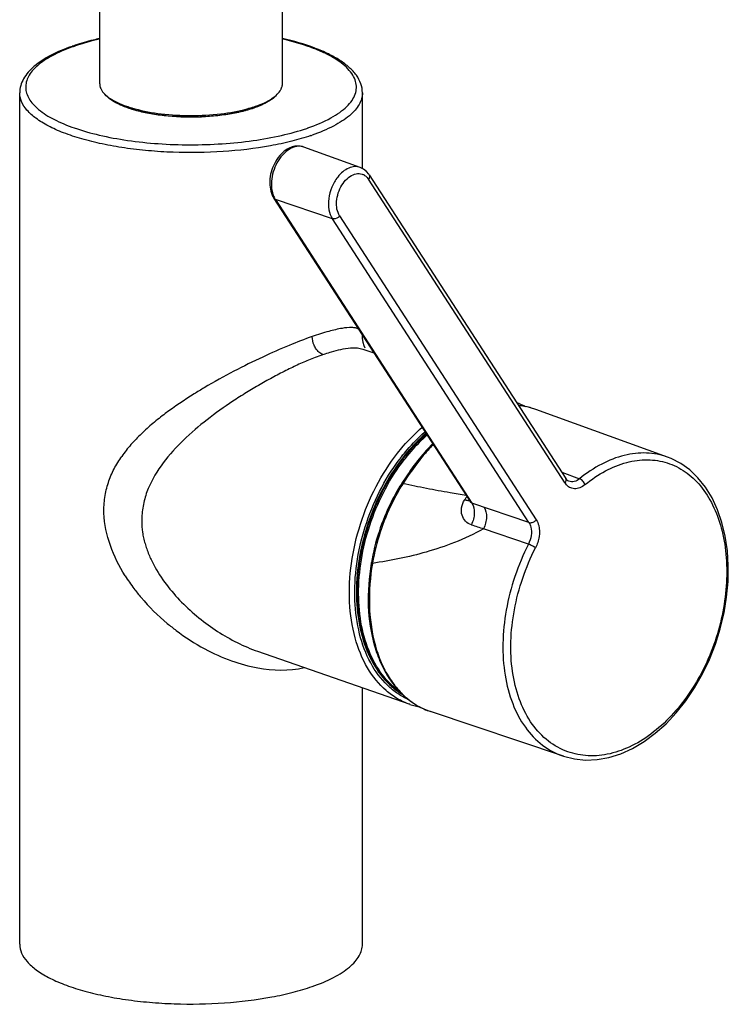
# Model space of a CAD drawing. Header units: millimetres. Extents: x -522 to 246, y -63 to 530.
# Tile 3 of 19: x -131 to -38, y -63 to 66. Entities that reach past the tile are written whole.
import ezdxf

# ---------------------------------------------------------------- set-up
doc = ezdxf.new("R2010")
doc.units = ezdxf.units.MM
doc.header["$LTSCALE"] = 23.1
doc.layers.get('0').update_dxf_attribs({"linetype": 'CONTINUOUS'})

msp = doc.modelspace()

# ---------------------------------------------------------------- linework, layer by layer
at = {"color": 7, "linetype": 'CONTINUOUS'}
for p, q in [((-120.13, 57.68), (-120.13, 146.42)), ((-96.13, 57.68), (-96.13, 146.42)), ((-130.63, -55.26), (-130.63, 56.48)), ((-85.63, 46.55), (-85.63, 56.48)), ((-85.92, 46.69), (-93.31, 49.36)), ((-84.75, 45.73), (-58.93, 5.86)), ((-97.25, 42.62), (-71.5, 2.85)), ((-85.63, 24.55), (-85.63, 24.67)), ((-85.56, 22.85), (-84.13, 22.35)), ((-45.57, 8.68), (-62.86, 14.93)), ((-80.38, 8.51), (-80.41, 8.47)), ((-80.38, 8.51), (-80.41, 8.48)), ((-80.26, 8.68), (-80.28, 8.64)), ((-80.25, 8.67), (-80.28, 8.64)), ((-80.49, 5.19), (-80.49, 5.19)), ((-58.9, 5.81), (-58.93, 5.86)), ((-58.51, 5.5), (-58.51, 5.5)), ((-99.39, -16.81), (-79.41, -23.77)), ((-85.63, -55.26), (-85.63, -21.6)), ((-59.25, -30.57), (-76.68, -24.72)), ((-48.65, -28.66), (-47.18, -27.57))]:
    msp.add_line(p, q, dxfattribs=at)
at = {"color": 9, "linetype": 'CONTINUOUS'}
for p, q in [((-59.03, 5.27), (-84.84, 45.14)), ((-89.58, 39.95), (-97.05, 42.47)), ((-97.05, 42.47), (-71.26, 2.64)), ((-88.62, 40.32), (-62.81, 0.45)), ((-63.76, 0.08), (-89.58, 39.95)), ((-62.86, 14.93), (-62.87, 14.93)), ((-80.36, 8.49), (-80.39, 8.46)), ((-80.36, 8.49), (-80.39, 8.46)), ((-80.28, 8.59), (-80.31, 8.56)), ((-80.22, 8.51), (-80.18, 8.56)), ((-80.22, 8.52), (-80.18, 8.56)), ((-59.47, 6.7), (-57.11, 5.84)), ((-63.76, 0.08), (-71.26, 2.64)), ((-63.84, -2.75), (-69.73, -0.73))]:
    msp.add_line(p, q, dxfattribs=at)
at = {"color": 7, "linetype": 'CONTINUOUS'}
for points in [[(-84.75, 45.73), (-84.78, 45.79), (-85.1, 46.17), (-85.48, 46.47), (-85.92, 46.69)], [(-85.29, 22.96), (-85.42, 23.28), (-85.54, 23.73), (-85.62, 24.27), (-85.64, 24.58)], [(-47.18, -27.57), (-45.76, -26.31), (-44.42, -24.88), (-43.16, -23.31), (-42.01, -21.6), (-40.98, -19.78), (-40.06, -17.87), (-39.28, -15.89), (-38.64, -13.85), (-38.15, -11.78), (-37.81, -9.7), (-37.62, -7.63), (-37.59, -5.6), (-37.71, -3.62), (-37.99, -1.72), (-38.43, 0.08), (-39.01, 1.77), (-39.73, 3.32), (-40.59, 4.72), (-41.57, 5.95), (-42.66, 6.99), (-43.84, 7.84), (-45.11, 8.5), (-45.58, 8.68)], [(-58.66, 5.58), (-58.78, 5.68), (-58.9, 5.81)], [(-58.51, 5.5), (-58.52, 5.51), (-58.66, 5.58)], [(-71.5, 2.85), (-71.47, 2.8), (-71.44, 2.73), (-71.44, 2.72)], [(-59.25, -30.57), (-57.8, -30.93), (-56.33, -31.08), (-54.81, -31.01), (-53.27, -30.74), (-51.72, -30.25), (-50.17, -29.55), (-48.65, -28.66)]]:
    msp.add_lwpolyline(points, dxfattribs=at)
for centre, radius, start, end in [((-114.78, 36.87), 27.23, 108.7241, 109.2157), ((-114.52, 36.1), 28.04, 108.3544, 108.7247), ((-118.66, 57.68), 1.47, 180.0106, 188.9975), ((-118.58, 57.7), 1.56, 189.0363, 196.3282), ((-97.71, 57.7), 1.58, 343.4276, 349.2736), ((-97.62, 57.68), 1.49, 349.2752, 359.9284), ((-111.51, 69.41), 15.55, 250.8056, 253.5467), ((-111.47, 68.48), 14.8, 250.7976, 252.4429), ((-110.78, 71.82), 18.07, 253.4928, 254.7676), ((-105.28, 71.08), 17.3, 285.1757, 288.2592), ((-104.57, 68.86), 14.97, 288.3351, 289.107), ((-68.71, 6.92), 9.5, 67.7357, 69.3043), ((-68.72, 6.89), 9.53, 67.1068, 67.7361), ((-68.76, 6.8), 9.62, 61.9222, 67.0973), ((-66.12, 5.9), 9.6, 70.1826, 84.0689), ((-53.8, -11.08), 31.22, 136.4338, 137.933), ((-53.24, -11.58), 31.97, 137.9303, 138.7871), ((-60.49, -6.94), 25.19, 141.9298, 142.1557), ((-60.53, -6.91), 25.13, 141.7854, 141.9297), ((-58.35, -8.85), 26.21, 147.6262, 147.7513), ((-49.01, -14.79), 37.28, 147.4562, 147.599), ((-49.45, -14.51), 36.76, 145.4246, 147.4608), ((-55.23, -10.18), 29.65, 170.2794, 170.4239), ((-76.26, -14.73), 9.58, 250.8067, 259.452), ((-73.38, -15.21), 10.08, 234.9713, 236.0376), ((-73.41, -15.26), 10.02, 236.0381, 236.6006)]:
    msp.add_arc(centre, radius, start, end, dxfattribs=at)
at = {"color": 9, "linetype": 'CONTINUOUS'}
for centre, radius, start, end in [((-115.08, 38.46), 25.54, 109.2156, 109.7633), ((-114.76, 37.55), 26.51, 108.816, 109.2162), ((-104.5, 67.91), 14.2, 288.8561, 289.2163), ((-101.5, 76.91), 26.51, 288.816, 289.2162), ((-101.26, 76.87), 27.47, 288.816, 289.2162), ((-94.81, 43.92), 2.67, 208.138, 212.879), ((-53.47, -11.18), 31.39, 136.7555, 137.9196), ((-60.07, -7.2), 25.9, 142.0438, 143.2228), ((-60.28, -7.08), 25.41, 142.0202, 142.2092), ((-60.27, -7.04), 25.3, 142.0492, 142.3814), ((-60.12, -7.11), 25.29, 142.1231, 142.4561), ((-60.24, -7.02), 25.14, 141.9298, 142.123), ((-58.01, -8.94), 26.4, 147.6589, 147.8408), ((-57.4, 6.33), 1.94, 212.9054, 217.339), ((-57.94, -8.98), 26.47, 147.8408, 147.9648), ((-50.16, -11.38), 26.36, 146.5156, 146.7529), ((-50.35, -11.25), 26.13, 145.6411, 146.5165), ((-57.1, -9.91), 27.6, 170.1823, 170.3117), ((-96.59, 5.77), 23.84, 212.1168, 217.0249), ((-75.53, -14.51), 9.28, 236.9741, 237.9708), ((-73.28, -15.23), 10.11, 231.4721, 232.5428), ((-73.34, -15.3), 10.01, 232.543, 233.524), ((-73.5, -15.52), 9.75, 233.5063, 239.0061), ((-73.66, -15.78), 9.44, 239.0218, 242.9487), ((-73.72, -15.9), 9.3, 242.9521, 248.3963), ((-73.74, -15.96), 9.24, 248.4029, 251.4469)]:
    msp.add_arc(centre, radius, start, end, dxfattribs=at)
at = {"color": 7, "linetype": 'CONTINUOUS'}
for points, knots in [([(-120.14, 63.6), (-120.42, 63.54), (-121.5, 63.28), (-122.57, 62.98), (-123.35, 62.72)], [0, 0, 0, 0, 0.260503, 1, 1, 1, 1]), ([(-85.63, 56.48), (-85.63, 56.88), (-85.78, 57.71), (-86.41, 58.85), (-87.37, 59.87), (-88.62, 60.8), (-90.14, 61.64), (-92.63, 62.7), (-94.68, 63.27), (-96.12, 63.6)], [0, 0, 0, 0, 0.089822, 0.183115, 0.285355, 0.399595, 0.527999, 0.671338, 1, 1, 1, 1]), ([(-123.74, 62.58), (-124.71, 62.25), (-126.45, 61.53), (-128.39, 60.32), (-129.53, 59.22), (-130.14, 58.37), (-130.54, 57.45), (-130.63, 56.8), (-130.63, 56.48)], [0, 0, 0, 0, 0.315303, 0.579441, 0.694796, 0.801167, 0.901446, 1, 1, 1, 1]), ([(-120.07, 57.26), (-120.06, 57.23), (-120.03, 57.13), (-119.98, 57.02), (-119.95, 56.95)], [0, 0, 0, 0, 0.244249, 1, 1, 1, 1]), ([(-119.95, 56.95), (-119.83, 56.72), (-119.48, 56.27), (-118.74, 55.69), (-117.76, 55.16), (-117.02, 54.86), (-116.62, 54.72)], [0, 0, 0, 0, 0.187763, 0.414765, 0.685879, 1, 1, 1, 1]), ([(-99.67, 54.71), (-99.27, 54.85), (-98.54, 55.14), (-97.56, 55.67), (-96.82, 56.24), (-96.46, 56.68), (-96.34, 56.91)], [0, 0, 0, 0, 0.313274, 0.583947, 0.811445, 1, 1, 1, 1]), ([(-96.34, 56.91), (-96.33, 56.94), (-96.27, 57.05), (-96.22, 57.16), (-96.2, 57.25)], [0, 0, 0, 0, 0.257407, 1, 1, 1, 1]), ([(-118.84, 55.8), (-118.73, 55.71), (-118.24, 55.34), (-117.7, 55.06), (-117.27, 54.87)], [0, 0, 0, 0, 0.222771, 1, 1, 1, 1]), ([(-99.92, 54.5), (-99.44, 54.67), (-98.57, 55.03), (-97.76, 55.52), (-97.44, 55.79)], [0, 0, 0, 0, 0.549307, 1, 1, 1, 1]), ([(-117.27, 54.87), (-117.2, 54.83), (-116.89, 54.7), (-116.58, 54.58), (-116.34, 54.5)], [0, 0, 0, 0, 0.240237, 1, 1, 1, 1]), ([(-115.94, 54.37), (-115.36, 54.18), (-114.12, 53.87), (-111.42, 53.42), (-107.87, 53.23), (-104.32, 53.48), (-101.69, 53.97), (-100.48, 54.31), (-99.92, 54.5)], [0, 0, 0, 0, 0.112536, 0.236613, 0.504078, 0.769375, 0.890902, 1, 1, 1, 1]), ([(-115.52, 54.39), (-114.38, 54.08), (-111.93, 53.64), (-108.14, 53.43), (-104.35, 53.64), (-101.9, 54.07), (-100.76, 54.38)], [0, 0, 0, 0, 0.23757, 0.499933, 0.762343, 1, 1, 1, 1]), ([(-93.31, 49.36), (-93.52, 49.44), (-93.98, 49.53), (-94.92, 49.43), (-95.58, 49.07), (-95.95, 48.76)], [0, 0, 0, 0, 0.241112, 0.485553, 1, 1, 1, 1]), ([(-95.95, 48.76), (-96.06, 48.67), (-96.48, 48.29), (-96.83, 47.82), (-97.05, 47.44)], [0, 0, 0, 0, 0.241861, 1, 1, 1, 1]), ([(-97.05, 47.44), (-97.24, 47.1), (-97.56, 46.37), (-97.89, 44.89), (-97.77, 43.71), (-97.48, 43.05)], [0, 0, 0, 0, 0.261139, 0.521169, 1, 1, 1, 1]), ([(-97.48, 43.05), (-97.47, 43.01), (-97.4, 42.86), (-97.32, 42.72), (-97.25, 42.62)], [0, 0, 0, 0, 0.25333, 1, 1, 1, 1]), ([(-89.67, 22.49), (-88.87, 22.74), (-87.74, 23), (-86.35, 23.03), (-85.79, 22.93), (-85.56, 22.85)], [0, 0, 0, 0, 0.601338, 0.823912, 1, 1, 1, 1]), ([(-92.07, 21.64), (-92.64, 21.43), (-93.78, 20.96), (-95.51, 20.13), (-97.28, 19.21), (-99.08, 18.22), (-100.87, 17.15), (-103.23, 15.64), (-106.04, 13.64), (-109.16, 10.98), (-111.86, 8.03), (-113.6, 5.2), (-114.39, 2.72), (-114.58, 1.43), (-114.6, 0.77)], [0, 0, 0, 0, 0.056504, 0.116274, 0.178901, 0.243395, 0.308729, 0.374349, 0.504731, 0.632457, 0.756866, 0.878427, 0.939047, 1, 1, 1, 1]), ([(-106.4, 17.77), (-106.84, 17.51), (-108.59, 16.44), (-110.29, 15.3), (-111.51, 14.39)], [0, 0, 0, 0, 0.254661, 1, 1, 1, 1]), ([(-111.51, 14.39), (-112.07, 13.98), (-113.15, 13.13), (-114.66, 11.77), (-116.05, 10.34), (-116.86, 9.3), (-117.23, 8.77)], [0, 0, 0, 0, 0.258804, 0.511258, 0.75782, 1, 1, 1, 1]), ([(-77.29, 11.8), (-77.55, 11.57), (-78.62, 10.6), (-79.58, 9.53), (-80.26, 8.68)], [0, 0, 0, 0, 0.243096, 1, 1, 1, 1]), ([(-77.29, 9.48), (-77.5, 9.24), (-78.36, 8.23), (-79.15, 7.17), (-79.72, 6.35)], [0, 0, 0, 0, 0.246396, 1, 1, 1, 1]), ([(-77.29, 9.48), (-77.51, 9.25), (-78.38, 8.25), (-79.17, 7.19), (-79.72, 6.36)], [0, 0, 0, 0, 0.244939, 1, 1, 1, 1]), ([(-80.41, 8.48), (-81.36, 7.25), (-83.06, 4.59), (-84.94, 0.24), (-86.13, -4.36), (-86.55, -8.94), (-86.19, -13.27), (-85.04, -17.12), (-83.15, -20.28), (-81.38, -21.85), (-80.43, -22.42)], [0, 0, 0, 0, 0.136018, 0.276189, 0.416236, 0.551848, 0.67936, 0.796374, 0.902495, 1, 1, 1, 1]), ([(-80.52, 5.14), (-81.01, 4.36), (-82.82, 1.14), (-83.99, -2.44), (-84.46, -5.17)], [0, 0, 0, 0, 0.247827, 1, 1, 1, 1]), ([(-114.61, 0.28), (-114.63, -0.21), (-114.58, -0.96), (-114.37, -1.93), (-114.18, -2.66), (-113.95, -3.38), (-113.6, -4.33), (-112.83, -5.94), (-111.43, -8.08), (-109.42, -10.4), (-107.14, -12.45), (-104.69, -14.23), (-102.11, -15.71), (-100.3, -16.49), (-99.39, -16.81)], [0, 0, 0, 0, 0.06112, 0.092369, 0.123692, 0.154961, 0.186328, 0.249451, 0.376345, 0.503432, 0.630253, 0.755874, 0.879535, 1, 1, 1, 1]), ([(-84.47, -5.25), (-84.79, -7.11), (-85.06, -10.76), (-84.42, -15.21), (-83.28, -18.35), (-82.18, -20.39), (-80.82, -22.12), (-79.73, -23.06), (-79.16, -23.46)], [0, 0, 0, 0, 0.284543, 0.547723, 0.669802, 0.785324, 0.894968, 1, 1, 1, 1]), ([(-115.63, -8.58), (-115.33, -8.98), (-114.01, -10.63), (-112.49, -12.12), (-111.25, -13.16)], [0, 0, 0, 0, 0.234292, 1, 1, 1, 1]), ([(-78.93, -23.62), (-78.75, -23.74), (-78.04, -24.18), (-77.27, -24.52), (-76.68, -24.72)], [0, 0, 0, 0, 0.251935, 1, 1, 1, 1]), ([(-130.63, -55.26), (-130.63, -55.65), (-130.44, -56.49), (-129.65, -57.64), (-128.42, -58.71), (-127.1, -59.5), (-125.85, -60.1), (-124.38, -60.71), (-122.33, -61.38), (-119.64, -62.03), (-116.69, -62.54), (-113.57, -62.9), (-109.23, -63.16), (-103.85, -63.07), (-98.63, -62.44), (-94.8, -61.61), (-93.05, -61.09), (-92.22, -60.8)], [0, 0, 0, 0, 0.028441, 0.060823, 0.099649, 0.145973, 0.172018, 0.199927, 0.261005, 0.328389, 0.400976, 0.477479, 0.556487, 0.715968, 0.867447, 0.936724, 1, 1, 1, 1]), ([(-92.22, -60.8), (-91.27, -60.47), (-89.92, -59.92), (-88.32, -59), (-87.36, -58.31), (-86.61, -57.58), (-86.05, -56.83), (-85.71, -56.05), (-85.63, -55.52), (-85.63, -55.26)], [0, 0, 0, 0, 0.334521, 0.47906, 0.608093, 0.72235, 0.823526, 0.914574, 1, 1, 1, 1])]:
    msp.add_open_spline(points, degree=3, knots=knots, dxfattribs=at)
at = {"color": 9, "linetype": 'CONTINUOUS'}
for points, knots in [([(-120.14, 63.54), (-120.42, 63.47), (-121.49, 63.21), (-122.54, 62.9), (-123.31, 62.64)], [0, 0, 0, 0, 0.261592, 1, 1, 1, 1]), ([(-92.78, 51.88), (-91.75, 52.24), (-90.31, 52.83), (-88.64, 53.86), (-87.7, 54.63), (-86.99, 55.43), (-86.55, 56.27), (-86.37, 57.14), (-86.49, 58.02), (-86.89, 58.87), (-87.54, 59.68), (-88.44, 60.45), (-89.57, 61.19), (-90.93, 61.87), (-93.11, 62.75), (-94.89, 63.25), (-96.13, 63.54)], [0, 0, 0, 0, 0.155464, 0.221089, 0.278603, 0.328675, 0.372728, 0.413174, 0.453281, 0.496408, 0.545167, 0.601167, 0.66519, 0.737428, 0.817685, 1, 1, 1, 1]), ([(-123.72, 62.5), (-124.62, 62.18), (-125.89, 61.64), (-127.39, 60.76), (-128.27, 60.09), (-128.98, 59.39), (-129.49, 58.67), (-129.79, 57.92), (-129.88, 57.16), (-129.75, 56.4), (-129.41, 55.66), (-128.87, 54.94), (-127.82, 53.96), (-126.02, 52.86), (-123.33, 51.76), (-120.08, 50.85), (-116.39, 50.18), (-112.39, 49.76), (-108.23, 49.61), (-104.07, 49.75), (-100.07, 50.15), (-96.36, 50.81), (-94.03, 51.45), (-92.95, 51.82)], [0, 0, 0, 0, 0.059507, 0.085177, 0.108086, 0.128381, 0.146386, 0.162651, 0.178002, 0.193442, 0.209959, 0.228331, 0.24907, 0.29854, 0.358972, 0.429343, 0.507784, 0.591897, 0.678959, 0.766093, 0.850412, 0.929191, 1, 1, 1, 1]), ([(-92.4, 50.87), (-93.23, 50.59), (-94.99, 50.08), (-98.82, 49.26), (-104.03, 48.66), (-109.39, 48.58), (-113.71, 48.85), (-116.81, 49.21), (-119.73, 49.73), (-122.41, 50.38), (-124.44, 51.05), (-125.9, 51.65), (-127.13, 52.25), (-128.44, 53.04), (-129.66, 54.1), (-130.44, 55.25), (-130.63, 56.09), (-130.63, 56.48)], [0, 0, 0, 0, 0.063744, 0.133381, 0.28526, 0.444769, 0.523681, 0.600039, 0.672448, 0.73964, 0.800529, 0.82835, 0.854312, 0.900499, 0.939232, 0.971569, 1, 1, 1, 1]), ([(-117.38, 54.87), (-117.81, 55.06), (-118.56, 55.45), (-119.22, 56), (-119.45, 56.3)], [0, 0, 0, 0, 0.557379, 1, 1, 1, 1]), ([(-96.82, 56.29), (-96.97, 56.11), (-97.33, 55.75), (-98.31, 55.09), (-99.19, 54.72), (-99.83, 54.5)], [0, 0, 0, 0, 0.198361, 0.430697, 1, 1, 1, 1]), ([(-85.63, 56.48), (-85.63, 56.22), (-85.71, 55.68), (-86.05, 54.91), (-86.61, 54.15), (-87.36, 53.43), (-88.32, 52.74), (-89.92, 51.82), (-91.27, 51.27), (-92.22, 50.93)], [0, 0, 0, 0, 0.085428, 0.176477, 0.277653, 0.39191, 0.520943, 0.665479, 1, 1, 1, 1]), ([(-116.44, 54.5), (-116.52, 54.53), (-116.84, 54.64), (-117.15, 54.77), (-117.38, 54.87)], [0, 0, 0, 0, 0.259685, 1, 1, 1, 1]), ([(-115.38, 54.17), (-115.47, 54.19), (-115.83, 54.29), (-116.18, 54.41), (-116.44, 54.5)], [0, 0, 0, 0, 0.257989, 1, 1, 1, 1]), ([(-99.91, 54.47), (-100.45, 54.28), (-101.6, 53.96), (-104.12, 53.49), (-107.51, 53.22), (-111.53, 53.39), (-114.16, 53.84), (-115.38, 54.17)], [0, 0, 0, 0, 0.10863, 0.228924, 0.491209, 0.758175, 1, 1, 1, 1]), ([(-93.31, 49.36), (-93.55, 49.45), (-94.08, 49.52), (-94.9, 49.3), (-95.68, 48.8), (-96.13, 48.33), (-96.34, 48.07)], [0, 0, 0, 0, 0.215266, 0.448487, 0.710042, 1, 1, 1, 1]), ([(-96.34, 48.07), (-96.6, 47.74), (-97.04, 47.01), (-97.46, 45.82), (-97.62, 44.59), (-97.54, 43.78), (-97.45, 43.41)], [0, 0, 0, 0, 0.252822, 0.512901, 0.76612, 1, 1, 1, 1]), ([(-85.92, 46.69), (-86.15, 46.77), (-86.67, 46.84), (-87.47, 46.63), (-88.24, 46.14), (-88.67, 45.68), (-88.88, 45.42)], [0, 0, 0, 0, 0.2151, 0.448215, 0.709828, 1, 1, 1, 1]), ([(-88.88, 45.42), (-89.19, 45.02), (-89.71, 44.11), (-90.11, 42.64), (-90.11, 41.19), (-89.81, 40.31), (-89.58, 39.95)], [0, 0, 0, 0, 0.263339, 0.531396, 0.782006, 1, 1, 1, 1]), ([(-88.62, 40.32), (-88.97, 40.87), (-89.13, 41.97), (-88.84, 43.35), (-88.37, 44.38), (-87.71, 45.21), (-86.93, 45.77), (-86.2, 45.93), (-85.68, 45.83), (-85.44, 45.72), (-85.34, 45.65)], [0, 0, 0, 0, 0.24892, 0.393712, 0.539498, 0.676439, 0.797523, 0.90215, 0.95112, 1, 1, 1, 1]), ([(-85.34, 45.65), (-85.27, 45.6), (-85.18, 45.53), (-85.09, 45.45), (-85.07, 45.43)], [0, 0, 0, 0, 0.745669, 1, 1, 1, 1]), ([(-85.07, 45.43), (-85.05, 45.41), (-84.97, 45.32), (-84.89, 45.22), (-84.84, 45.14)], [0, 0, 0, 0, 0.245014, 1, 1, 1, 1]), ([(-84.75, 45.73), (-84.7, 45.65), (-84.67, 45.42), (-84.77, 45.23), (-84.84, 45.14)], [0, 0, 0, 0, 0.446892, 1, 1, 1, 1]), ([(-97.45, 43.41), (-97.43, 43.34), (-97.36, 43.09), (-97.26, 42.83), (-97.16, 42.66)], [0, 0, 0, 0, 0.259791, 1, 1, 1, 1]), ([(-97.05, 42.47), (-97.07, 42.48), (-97.15, 42.51), (-97.22, 42.57), (-97.25, 42.62)], [0, 0, 0, 0, 0.264627, 1, 1, 1, 1]), ([(-88.62, 40.32), (-88.68, 40.25), (-88.93, 40.01), (-89.33, 39.87), (-89.58, 39.95)], [0, 0, 0, 0, 0.268819, 1, 1, 1, 1]), ([(-88.29, 25.57), (-88.88, 25.47), (-90.21, 25.16), (-91.51, 24.74), (-92.22, 24.49)], [0, 0, 0, 0, 0.440962, 1, 1, 1, 1]), ([(-86.15, 25.48), (-86.27, 25.55), (-86.56, 25.64), (-87.28, 25.71), (-87.87, 25.64), (-88.29, 25.57)], [0, 0, 0, 0, 0.186603, 0.412165, 1, 1, 1, 1]), ([(-92.22, 24.49), (-93.24, 24.14), (-95.43, 23.29), (-98.85, 21.78), (-102.58, 19.93), (-105.12, 18.53), (-106.4, 17.77)], [0, 0, 0, 0, 0.205604, 0.447411, 0.715901, 1, 1, 1, 1]), ([(-90.81, 22.12), (-91.01, 22.19), (-91.35, 22.41), (-91.73, 22.86), (-92.09, 23.53), (-92.22, 24.11), (-92.22, 24.49)], [0, 0, 0, 0, 0.218707, 0.405047, 0.603801, 1, 1, 1, 1]), ([(-90.81, 22.12), (-90.91, 22.09), (-91.33, 21.93), (-91.75, 21.77), (-92.07, 21.64)], [0, 0, 0, 0, 0.239651, 1, 1, 1, 1]), ([(-90.81, 22.12), (-90.71, 22.16), (-90.33, 22.29), (-89.95, 22.41), (-89.67, 22.49)], [0, 0, 0, 0, 0.260393, 1, 1, 1, 1]), ([(-62.87, 14.93), (-63.05, 15), (-63.78, 15.24), (-64.55, 15.39), (-65.13, 15.44)], [0, 0, 0, 0, 0.248993, 1, 1, 1, 1]), ([(-81.03, 9.18), (-80.78, 9.5), (-79.79, 10.71), (-78.68, 11.83), (-77.8, 12.59)], [0, 0, 0, 0, 0.257334, 1, 1, 1, 1]), ([(-80.49, 8.73), (-80.25, 9.04), (-79.31, 10.19), (-78.25, 11.27), (-77.41, 11.99)], [0, 0, 0, 0, 0.257117, 1, 1, 1, 1]), ([(-77.28, 11.78), (-77.54, 11.54), (-78.62, 10.56), (-79.6, 9.46), (-80.28, 8.59)], [0, 0, 0, 0, 0.243034, 1, 1, 1, 1]), ([(-80.18, 8.56), (-79.96, 8.85), (-79.04, 9.96), (-78.03, 10.99), (-77.23, 11.7)], [0, 0, 0, 0, 0.256638, 1, 1, 1, 1]), ([(-77.14, 11.57), (-77.4, 11.34), (-78.43, 10.38), (-79.38, 9.33), (-80.03, 8.49)], [0, 0, 0, 0, 0.243336, 1, 1, 1, 1]), ([(-79.41, -23.77), (-79.97, -23.58), (-81.07, -23.07), (-83.09, -21.62), (-85.2, -18.97), (-86.8, -14.94), (-87.48, -10.26), (-87.21, -5.19), (-86.02, -0.05), (-83.99, 4.84), (-82.1, 7.82), (-81.03, 9.18)], [0, 0, 0, 0, 0.04767, 0.096304, 0.199327, 0.313757, 0.440243, 0.57657, 0.718665, 0.861518, 1, 1, 1, 1]), ([(-76.77, 9.86), (-77.09, 9.5), (-78.37, 8.02), (-79.52, 6.43), (-80.31, 5.18)], [0, 0, 0, 0, 0.244693, 1, 1, 1, 1]), ([(-45.58, 8.68), (-46.45, 9), (-48.37, 9.36), (-51.36, 9.01), (-54.36, 7.82), (-56.21, 6.57), (-57.11, 5.84)], [0, 0, 0, 0, 0.225732, 0.462466, 0.719184, 1, 1, 1, 1]), ([(-116.79, -6.9), (-117.57, -5.65), (-118.89, -3.02), (-119.66, 0.56), (-119.52, 3.37), (-119.05, 5.33), (-118.28, 7.14), (-117.6, 8.24), (-117.23, 8.77)], [0, 0, 0, 0, 0.265473, 0.524049, 0.647987, 0.767557, 0.884217, 1, 1, 1, 1]), ([(-79.52, -23.18), (-80.04, -22.95), (-81.04, -22.4), (-82.87, -20.9), (-84.76, -18.31), (-86.18, -14.46), (-86.77, -10.03), (-86.5, -5.27), (-85.39, -0.44), (-83.52, 4.18), (-81.79, 7.01), (-80.81, 8.31)], [0, 0, 0, 0, 0.047678, 0.096585, 0.200507, 0.315603, 0.44216, 0.578001, 0.719347, 0.861593, 1, 1, 1, 1]), ([(-80.39, 8.46), (-81.32, 7.25), (-83, 4.63), (-84.87, 0.34), (-86.06, -4.18), (-86.37, -7.28), (-86.39, -8.8)], [0, 0, 0, 0, 0.246265, 0.500076, 0.753866, 1, 1, 1, 1]), ([(-82.84, -20.28), (-83.51, -19.47), (-84.68, -17.6), (-85.81, -14.35), (-86.35, -10.68), (-86.28, -6.74), (-85.62, -2.7), (-83.99, 2.56), (-81.97, 6.24), (-80.31, 8.4)], [0, 0, 0, 0, 0.102141, 0.213564, 0.334262, 0.462819, 0.596834, 0.733304, 1, 1, 1, 1]), ([(-80.69, -22.13), (-81.58, -21.51), (-83.22, -19.87), (-84.95, -16.69), (-85.97, -12.88), (-86.25, -8.64), (-85.78, -4.17), (-84.59, 0.29), (-82.74, 4.53), (-81.09, 7.11), (-80.17, 8.3)], [0, 0, 0, 0, 0.097831, 0.204754, 0.322479, 0.450303, 0.585745, 0.725232, 0.864668, 1, 1, 1, 1]), ([(-56.41, 5.06), (-55.57, 5.74), (-53.84, 6.91), (-51.04, 8.06), (-48.24, 8.45), (-45.57, 8.04), (-43.15, 6.84), (-41.11, 4.91), (-39.51, 2.37), (-38.39, -0.69), (-37.8, -4.14), (-37.75, -7.85), (-38.23, -11.68), (-39.25, -15.49), (-40.76, -19.13), (-43.29, -23.46), (-45.83, -26.24), (-47.75, -27.67)], [0, 0, 0, 0, 0.061154, 0.117218, 0.168972, 0.218187, 0.267318, 0.318836, 0.374535, 0.435247, 0.500911, 0.570782, 0.643655, 0.718054, 0.792388, 0.865103, 1, 1, 1, 1]), ([(-80.45, 5.21), (-80.45, 5.21), (-80.47, 5.2), (-80.48, 5.2), (-80.49, 5.19)], [0, 0, 0, 0, 0.309066, 1, 1, 1, 1]), ([(-80.31, 5.18), (-80.32, 5.18), (-80.37, 5.2), (-80.41, 5.21), (-80.45, 5.21)], [0, 0, 0, 0, 0.305802, 1, 1, 1, 1]), ([(-72.01, 3.64), (-72.71, 3.75), (-74.46, 4.04), (-77.22, 4.55), (-79.28, 4.97), (-80.31, 5.18)], [0, 0, 0, 0, 0.252114, 0.62727, 1, 1, 1, 1]), ([(-59.03, 5.27), (-58.96, 5.36), (-58.85, 5.55), (-58.88, 5.78), (-58.93, 5.86)], [0, 0, 0, 0, 0.55294, 1, 1, 1, 1]), ([(-57.11, 5.84), (-57.32, 5.67), (-57.67, 5.47), (-58.17, 5.42), (-58.4, 5.46), (-58.51, 5.5)], [0, 0, 0, 0, 0.534563, 0.772562, 1, 1, 1, 1]), ([(-56.42, 5.05), (-56.47, 5.23), (-56.66, 5.54), (-56.95, 5.78), (-57.11, 5.84)], [0, 0, 0, 0, 0.513159, 1, 1, 1, 1]), ([(-80.39, 5.06), (-80.87, 4.29), (-82.66, 1.08), (-83.82, -2.48), (-84.3, -5.21)], [0, 0, 0, 0, 0.247772, 1, 1, 1, 1]), ([(-56.41, 5.06), (-56.62, 4.89), (-57.05, 4.62), (-57.78, 4.47), (-58.46, 4.66), (-58.8, 4.97), (-58.94, 5.15)], [0, 0, 0, 0, 0.280453, 0.528058, 0.759135, 1, 1, 1, 1]), ([(-71.33, -0.21), (-71.61, -0.12), (-72.14, 0.21), (-72.63, 1.05), (-72.68, 2.09), (-72.4, 2.76), (-72.2, 3.07)], [0, 0, 0, 0, 0.227645, 0.460172, 0.715023, 1, 1, 1, 1]), ([(-71.93, 2.99), (-71.95, 2.99), (-72.04, 3.02), (-72.13, 3.05), (-72.2, 3.07)], [0, 0, 0, 0, 0.23572, 1, 1, 1, 1]), ([(-71.7, 2.95), (-71.72, 2.95), (-71.8, 2.96), (-71.88, 2.98), (-71.93, 2.99)], [0, 0, 0, 0, 0.230839, 1, 1, 1, 1]), ([(-71.56, 2.94), (-71.57, 2.94), (-71.62, 2.94), (-71.67, 2.94), (-71.7, 2.95)], [0, 0, 0, 0, 0.232036, 1, 1, 1, 1]), ([(-71.26, 2.64), (-71.29, 2.65), (-71.38, 2.7), (-71.46, 2.78), (-71.5, 2.85)], [0, 0, 0, 0, 0.228995, 1, 1, 1, 1]), ([(-71.26, 2.64), (-71.02, 2.26), (-70.88, 1.5), (-71.02, 0.54), (-71.21, 0.03), (-71.33, -0.21)], [0, 0, 0, 0, 0.459953, 0.727006, 1, 1, 1, 1]), ([(-69.66, 2.1), (-69.42, 1.72), (-69.29, 0.97), (-69.43, 0.01), (-69.62, -0.49), (-69.73, -0.73)], [0, 0, 0, 0, 0.459411, 0.726584, 1, 1, 1, 1]), ([(-114.6, 0.77), (-114.6, 0.69), (-114.6, 0.53), (-114.62, 0.37), (-114.61, 0.28)], [0, 0, 0, 0, 0.501058, 1, 1, 1, 1]), ([(-63.77, 0.08), (-63.65, -0.1), (-63.43, -0.65), (-63.42, -1.65), (-63.66, -2.4), (-63.84, -2.75)], [0, 0, 0, 0, 0.217756, 0.593545, 1, 1, 1, 1]), ([(-63.76, 0.08), (-63.69, 0.06), (-63.47, 0.04), (-63.12, 0.16), (-62.89, 0.34), (-62.81, 0.45)], [0, 0, 0, 0, 0.21943, 0.602587, 1, 1, 1, 1]), ([(-62.81, 0.45), (-62.65, 0.22), (-62.37, -0.5), (-62.36, -1.81), (-62.67, -2.77), (-62.91, -3.24)], [0, 0, 0, 0, 0.217588, 0.593576, 1, 1, 1, 1]), ([(-69.73, -0.73), (-70.96, -1.43), (-73.42, -2.57), (-78.28, -4.19), (-81.93, -4.92), (-84.31, -5.27)], [0, 0, 0, 0, 0.27536, 0.52941, 1, 1, 1, 1]), ([(-63.84, -2.75), (-64.53, -4.11), (-65.71, -6.94), (-66.85, -11.33), (-67.3, -15.71), (-67.04, -19.87), (-66.07, -23.62), (-64.42, -26.8), (-62.13, -29.22), (-60.23, -30.24), (-59.25, -30.57)], [0, 0, 0, 0, 0.145776, 0.290856, 0.431338, 0.563928, 0.686485, 0.798523, 0.901713, 1, 1, 1, 1]), ([(-58.99, -29.87), (-59.9, -29.51), (-61.65, -28.44), (-63.72, -26.05), (-65.2, -22.98), (-66.05, -19.4), (-66.24, -15.45), (-65.61, -9.9), (-64.2, -5.79), (-62.91, -3.24)], [0, 0, 0, 0, 0.098352, 0.202192, 0.314993, 0.438082, 0.570815, 0.711048, 1, 1, 1, 1]), ([(-62.91, -3.23), (-63.05, -3.13), (-63.36, -2.96), (-63.67, -2.81), (-63.84, -2.75)], [0, 0, 0, 0, 0.488949, 1, 1, 1, 1]), ([(-84.31, -5.27), (-84.62, -7.08), (-84.9, -10.62), (-84.34, -14.95), (-83.33, -18.02), (-82.33, -20.03), (-81.09, -21.75), (-80.1, -22.72), (-79.58, -23.13)], [0, 0, 0, 0, 0.285039, 0.549013, 0.671387, 0.786937, 0.896123, 1, 1, 1, 1]), ([(-84.31, -5.27), (-84.35, -5.25), (-84.4, -5.24), (-84.46, -5.19), (-84.46, -5.17)], [0, 0, 0, 0, 0.687372, 1, 1, 1, 1]), ([(-86.39, -8.8), (-86.4, -9.45), (-86.33, -11.94), (-85.86, -14.42), (-85.24, -16.14)], [0, 0, 0, 0, 0.263855, 1, 1, 1, 1]), ([(-111.25, -13.16), (-110.87, -13.47), (-109.32, -14.7), (-107.65, -15.78), (-106.34, -16.48)], [0, 0, 0, 0, 0.248267, 1, 1, 1, 1]), ([(-106.34, -16.48), (-105.21, -17.09), (-102.94, -18.11), (-98.6, -19.32), (-95.27, -19.41), (-93.3, -18.94)], [0, 0, 0, 0, 0.286175, 0.550231, 1, 1, 1, 1]), ([(-85.24, -16.14), (-84.75, -17.47), (-83.79, -19.34), (-81.98, -21.33), (-80.95, -22.11), (-80.41, -22.43)], [0, 0, 0, 0, 0.524731, 0.767248, 1, 1, 1, 1]), ([(-80.59, -22.29), (-80.79, -22.15), (-81.62, -21.57), (-82.35, -20.86), (-82.84, -20.28)], [0, 0, 0, 0, 0.24464, 1, 1, 1, 1]), ([(-47.75, -27.67), (-48.64, -28.33), (-50.46, -29.44), (-53.4, -30.44), (-56.31, -30.64), (-58.15, -30.21), (-58.99, -29.87)], [0, 0, 0, 0, 0.277404, 0.533199, 0.771405, 1, 1, 1, 1])]:
    msp.add_open_spline(points, degree=3, knots=knots, dxfattribs=at)
msp.add_open_spline([(-71.33, -0.21), (-70.79, -0.38), (-70.26, -0.56), (-69.73, -0.73)], degree=3, dxfattribs=at)

doc.saveas('drawing.dxf')
